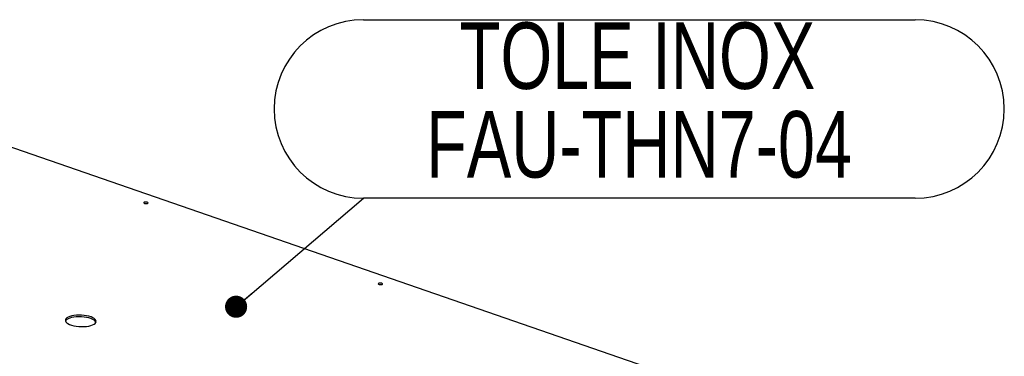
# Model space of a CAD drawing. Header units: millimetres. Extents: x 5 to 589, y 5 to 415.
# Tile 34 of 57: x 308 to 352, y 172 to 187. Entities that reach past the tile are written whole.
import ezdxf

# ---------------------------------------------------------------- set-up
doc = ezdxf.new("R2010")
doc.units = ezdxf.units.MM
doc.layers.add('NOTES', color=6, linetype='Continuous')
doc.layers.add('TRAIT-FORT', color=4, linetype='Continuous', lineweight=25)
doc.styles.add('SLDTEXTSTYLE0', font='TXT', dxfattribs={"width": 0.75})
doc.dimstyles.new('SLDDIMSTYLE2', dxfattribs={"dimtxt": 0.18, "dimasz": 1, "dimexe": 0, "dimexo": 0.0625, "dimgap": 0, "dimtad": 0, "dimtih": 1, "dimtoh": 1, "dimdec": 0, "dimrnd": 1e-09, "dimzin": 0, "dimdsep": 46, "dimtxsty": 'Standard', "dimblk1": 'DOT', "dimblk2": 'DOT', "dimsah": 1, "dimcen": 0.09, "dimadec": 0, "dimazin": 0, "dimtfac": 1, "dimtdec": 0, "dimtofl": 0, "dimtmove": 0, "dimatfit": 3, "dimldrblk": 'DOT', "dimfxl": 1, "dimfrac": 2, "dimtolj": 1, "dimtzin": 0, "dimarcsym": 0})

# ---------------------------------------------------------------- blocks, each defined once
blk = doc.blocks.new('SW_NOTE_10')
at = {"layer": 'NOTES', "color": 0}
for p, q in [((0, 8.05), (24.906, 8.05)), ((24.906, 0), (0, 0))]:
    blk.add_line(p, q, dxfattribs=at)
for centre, start, end in [((0, 4.025), 90, 270), ((24.906, 4.025), 270, 90)]:
    blk.add_arc(centre, 4.025, start, end, dxfattribs=at)
at = {"layer": 'NOTES', "color": 0, "char_height": 3, "attachment_point": 2, "style": 'SLDTEXTSTYLE0'}
for s, insert in [('TOLE INOX', (12.373, 7.928)), ('FAU-THN7-04', (12.446, 3.928))]:
    blk.add_mtext(s, dxfattribs=dict(at, insert=insert))
blk = doc.blocks.new('_Dot')
at = {"color": 0, "linetype": 'ByBlock', "lineweight": -2}
blk.add_line((-0.5, 0), (-1, 0), dxfattribs=at)
at = {"color": 0, "linetype": 'ByBlock', "const_width": 0.5}
blk.add_lwpolyline([(-0.25, 0, 1), (0.25, 0, 1)], format="xyb", close=True, dxfattribs=at)

msp = doc.modelspace()

# ---------------------------------------------------------------- linework, layer by layer
at = {"layer": 'TRAIT-FORT', "color": 4, "linetype": 'Continuous', "lineweight": 25}
msp.add_line((346.843, 167.991), (303.922, 182.82), dxfattribs=at)
at = {"layer": 'TRAIT-FORT', "color": 4, "linetype": 'Continuous', "lineweight": 25, "flags": 128}
for points in [[(313.782, 179.009), (313.799, 179.021), (313.803, 179.034), (313.792, 179.048), (313.769, 179.06), (313.736, 179.067), (313.699, 179.07), (313.664, 179.067), (313.636, 179.06), (313.618, 179.048), (313.615, 179.034), (313.625, 179.021), (313.649, 179.009), (313.681, 179.002), (313.718, 178.999), (313.753, 179.001), (313.782, 179.009)], [(324.365, 175.353), (324.382, 175.364), (324.386, 175.378), (324.375, 175.392), (324.351, 175.403), (324.319, 175.411), (324.282, 175.414), (324.247, 175.411), (324.219, 175.403), (324.201, 175.392), (324.198, 175.378), (324.208, 175.365), (324.232, 175.353), (324.264, 175.345), (324.301, 175.342), (324.336, 175.345), (324.365, 175.353)], [(311.305, 173.523), (311.371, 173.557), (311.421, 173.596), (311.451, 173.637), (311.462, 173.681), (311.453, 173.725), (311.424, 173.769), (311.377, 173.811), (311.311, 173.851), (311.231, 173.886), (311.137, 173.916), (311.032, 173.94), (310.92, 173.957), (310.803, 173.968), (310.685, 173.971), (310.57, 173.966), (310.461, 173.954), (310.36, 173.935), (310.271, 173.909), (310.196, 173.878), (310.138, 173.841), (310.098, 173.801), (310.077, 173.759), (310.076, 173.714), (310.095, 173.67), (310.134, 173.627), (310.19, 173.586), (310.264, 173.549), (310.351, 173.516), (310.451, 173.489), (310.56, 173.468), (310.675, 173.454), (310.792, 173.447), (310.909, 173.448), (311.022, 173.457), (311.127, 173.472), (311.223, 173.495), (311.305, 173.523)], [(311.453, 173.64), (311.45, 173.648), (311.421, 173.692), (311.373, 173.734), (311.308, 173.773), (311.227, 173.809), (311.133, 173.839), (311.028, 173.863), (310.916, 173.88), (310.8, 173.891), (310.682, 173.893), (310.567, 173.889), (310.457, 173.877), (310.357, 173.858), (310.268, 173.832), (310.193, 173.8), (310.135, 173.764), (310.095, 173.724), (310.08, 173.7)]]:
    msp.add_lwpolyline(points, dxfattribs=at)

# ---------------------------------------------------------------- block references
at = {"layer": 'NOTES', "color": 211}
msp.add_blockref('SW_NOTE_10', (323.522, 179.245), dxfattribs=at)

# ---------------------------------------------------------------- leaders
msp.add_leader([(317.779, 174.346), (323.522, 179.245)], dimstyle='SLDDIMSTYLE2', dxfattribs=at)

doc.saveas('drawing.dxf')
